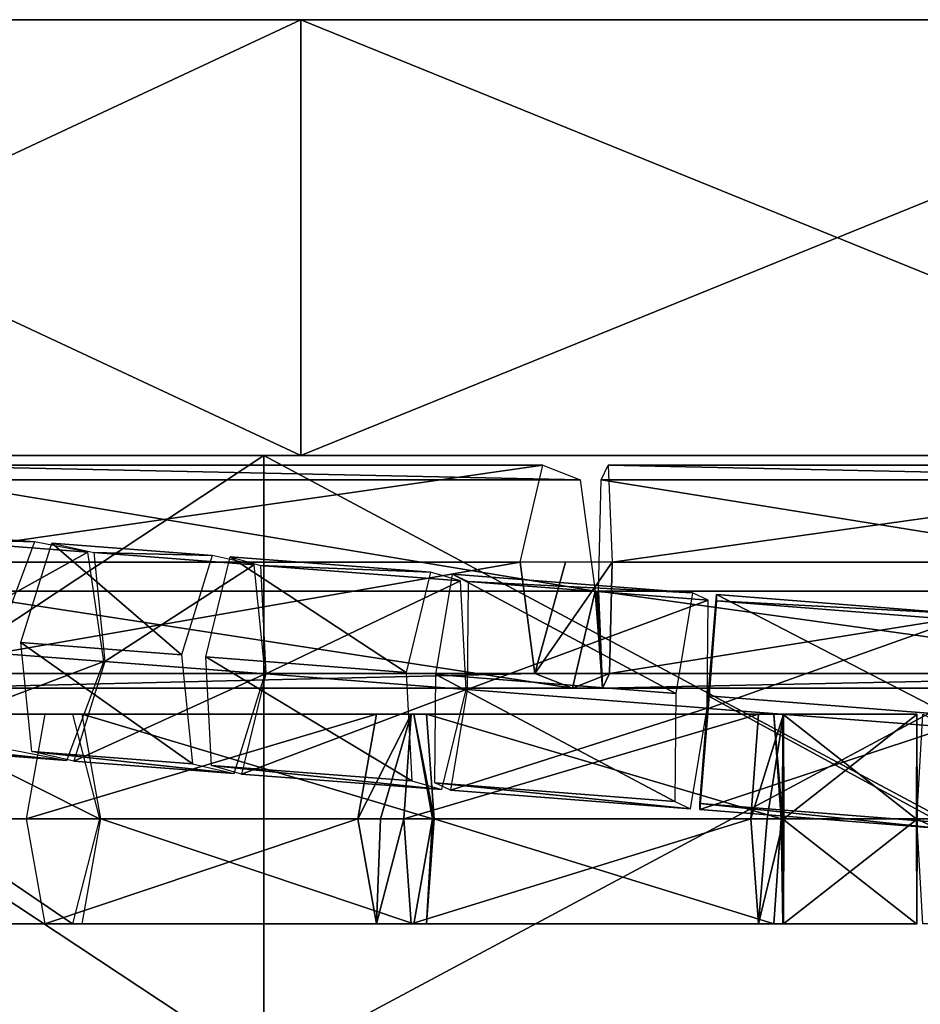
# Model space of a CAD drawing. Header units: millimetres. Extents: x -28.2 to 28.2, y -16.2 to 42.5.
# Tile 10 of 21: x -5.1 to 0.5, y 16.4 to 22.5. Entities that reach past the tile are written whole.
import ezdxf

# ---------------------------------------------------------------- set-up
doc = ezdxf.new("R2010")
doc.units = ezdxf.units.MM
doc.header["$LTSCALE"] = 65.185185
for name, color, linetype in [('148', 7, 'CONTINUOUS'), ('149', 7, 'CONTINUOUS'), ('150', 7, 'CONTINUOUS'), ('151', 7, 'CONTINUOUS'), ('152', 7, 'CONTINUOUS'), ('153', 7, 'CONTINUOUS'), ('154', 7, 'CONTINUOUS'), ('155', 7, 'CONTINUOUS'), ('156', 7, 'CONTINUOUS'), ('157', 7, 'CONTINUOUS'), ('158', 7, 'CONTINUOUS'), ('159', 7, 'CONTINUOUS'), ('160', 7, 'CONTINUOUS'), ('161', 7, 'CONTINUOUS'), ('225', 7, 'CONTINUOUS'), ('226', 7, 'CONTINUOUS'), ('227', 7, 'CONTINUOUS'), ('228', 7, 'CONTINUOUS'), ('229', 7, 'CONTINUOUS'), ('230', 7, 'CONTINUOUS'), ('231', 7, 'CONTINUOUS'), ('232', 7, 'CONTINUOUS'), ('233', 7, 'CONTINUOUS'), ('234', 7, 'CONTINUOUS'), ('267', 7, 'CONTINUOUS'), ('268', 7, 'CONTINUOUS'), ('269', 7, 'CONTINUOUS'), ('270', 7, 'CONTINUOUS'), ('271', 7, 'CONTINUOUS'), ('3', 7, 'CONTINUOUS'), ('4', 7, 'CONTINUOUS'), ('6', 7, 'CONTINUOUS')]:
    doc.layers.add(name, color=color, linetype=linetype)

msp = doc.modelspace()

# ---------------------------------------------------------------- linework, layer by layer
at = {"layer": '148', "linetype": 'Continuous'}
for points in [[(-5.0731, 18.1995, 11.5568), (-4.7377, 18.1995, 10.886), (-6.1989, 18.1995, 10.9941), (-5.0731, 18.1995, 11.5568)], [(-6.1989, 18.1995, 10.9941), (-4.7377, 18.1995, 10.886), (-5.8636, 18.1995, 10.3232), (-6.1989, 18.1995, 10.9941)], [(-4.7377, 18.1995, 10.886), (-4.5701, 17.55, 10.5506), (-5.8636, 18.1995, 10.3232), (-4.7377, 18.1995, 10.886)], [(-4.5701, 17.55, 10.5506), (-5.6959, 17.55, 9.9878), (-5.8636, 18.1995, 10.3232), (-4.5701, 17.55, 10.5506)]]:
    msp.add_3dface(points, dxfattribs=at)
at = {"layer": '149', "linetype": 'Continuous'}
for points in [[(-5.6959, 17.55, 9.9878), (-4.7377, 16.9005, 10.886), (-5.8636, 16.9005, 10.3232), (-5.6959, 17.55, 9.9878)], [(-5.6959, 17.55, 9.9878), (-4.5701, 17.55, 10.5506), (-4.7377, 16.9005, 10.886), (-5.6959, 17.55, 9.9878)], [(-4.7377, 16.9005, 10.886), (-5.0731, 16.9005, 11.5568), (-5.8636, 16.9005, 10.3232), (-4.7377, 16.9005, 10.886)]]:
    msp.add_3dface(points, dxfattribs=at)
at = {"layer": '150', "linetype": 'Continuous'}
for points in [[(-5.0255, 17.55, 11.9804), (-2.8545, 18.1995, 12.2896), (-4.9099, 18.1995, 11.6236), (-5.0255, 17.55, 11.9804)], [(-2.97, 17.55, 12.6464), (-2.8545, 18.1995, 12.2896), (-5.0255, 17.55, 11.9804), (-2.97, 17.55, 12.6464)], [(-4.9099, 18.1995, 11.6236), (-2.6233, 18.1995, 11.5762), (-4.6787, 18.1995, 10.9101), (-4.9099, 18.1995, 11.6236)], [(-2.8545, 18.1995, 12.2896), (-2.6233, 18.1995, 11.5762), (-4.9099, 18.1995, 11.6236), (-2.8545, 18.1995, 12.2896)], [(-2.5077, 17.55, 11.2194), (-4.5631, 17.55, 10.5534), (-4.6787, 18.1995, 10.9101), (-2.5077, 17.55, 11.2194)], [(-2.6233, 18.1995, 11.5762), (-2.5077, 17.55, 11.2194), (-4.6787, 18.1995, 10.9101), (-2.6233, 18.1995, 11.5762)]]:
    msp.add_3dface(points, dxfattribs=at)
at = {"layer": '151', "linetype": 'Continuous'}
for points in [[(-2.97, 17.55, 12.6464), (-5.0255, 17.55, 11.9804), (-4.9099, 16.9005, 11.6236), (-2.97, 17.55, 12.6464)], [(-2.8545, 16.9005, 12.2896), (-2.97, 17.55, 12.6464), (-4.9099, 16.9005, 11.6236), (-2.8545, 16.9005, 12.2896)], [(-4.5631, 17.55, 10.5534), (-2.6233, 16.9005, 11.5762), (-4.6787, 16.9005, 10.9101), (-4.5631, 17.55, 10.5534)], [(-4.5631, 17.55, 10.5534), (-2.5077, 17.55, 11.2194), (-2.6233, 16.9005, 11.5762), (-4.5631, 17.55, 10.5534)], [(-4.6787, 16.9005, 10.9101), (-2.8545, 16.9005, 12.2896), (-4.9099, 16.9005, 11.6236), (-4.6787, 16.9005, 10.9101)], [(-2.6233, 16.9005, 11.5762), (-2.8545, 16.9005, 12.2896), (-4.6787, 16.9005, 10.9101), (-2.6233, 16.9005, 11.5762)]]:
    msp.add_3dface(points, dxfattribs=at)
at = {"layer": '152', "linetype": 'Continuous'}
for points in [[(-2.6395, 18.1995, 12.3376), (-2.97, 17.55, 12.6464), (-2.8297, 17.55, 12.6847), (-2.6395, 18.1995, 12.3376)], [(-2.8545, 18.1995, 12.2896), (-2.97, 17.55, 12.6464), (-2.6395, 18.1995, 12.3376), (-2.8545, 18.1995, 12.2896)], [(-2.6233, 18.1995, 11.5762), (-2.8545, 18.1995, 12.2896), (-2.5455, 18.1995, 11.5935), (-2.6233, 18.1995, 11.5762)], [(-2.5455, 18.1995, 11.5935), (-2.8545, 18.1995, 12.2896), (-2.6395, 18.1995, 12.3376), (-2.5455, 18.1995, 11.5935)], [(-2.6865, 17.55, 12.7096), (-2.6395, 18.1995, 12.3376), (-2.8297, 17.55, 12.6847), (-2.6865, 17.55, 12.7096)], [(-2.4985, 17.55, 11.2215), (-2.6233, 18.1995, 11.5762), (-2.5455, 18.1995, 11.5935), (-2.4985, 17.55, 11.2215)], [(-2.5031, 17.55, 11.2206), (-2.6233, 18.1995, 11.5762), (-2.4985, 17.55, 11.2215), (-2.5031, 17.55, 11.2206)], [(-2.5077, 17.55, 11.2194), (-2.6233, 18.1995, 11.5762), (-2.5031, 17.55, 11.2206), (-2.5077, 17.55, 11.2194)]]:
    msp.add_3dface(points, dxfattribs=at)
at = {"layer": '153', "linetype": 'Continuous'}
for points in [[(-2.97, 17.55, 12.6464), (-2.8545, 16.9005, 12.2896), (-2.8297, 17.55, 12.6847), (-2.97, 17.55, 12.6464)], [(-2.8545, 16.9005, 12.2896), (-2.6865, 17.55, 12.7096), (-2.8297, 17.55, 12.6847), (-2.8545, 16.9005, 12.2896)], [(-2.6865, 17.55, 12.7096), (-2.8545, 16.9005, 12.2896), (-2.6395, 16.9005, 12.3376), (-2.6865, 17.55, 12.7096)], [(-2.6233, 16.9005, 11.5762), (-2.5077, 17.55, 11.2194), (-2.5455, 16.9005, 11.5935), (-2.6233, 16.9005, 11.5762)], [(-2.5031, 17.55, 11.2206), (-2.4985, 17.55, 11.2215), (-2.5455, 16.9005, 11.5935), (-2.5031, 17.55, 11.2206)], [(-2.5077, 17.55, 11.2194), (-2.5031, 17.55, 11.2206), (-2.5455, 16.9005, 11.5935), (-2.5077, 17.55, 11.2194)], [(-2.8545, 16.9005, 12.2896), (-2.6233, 16.9005, 11.5762), (-2.6395, 16.9005, 12.3376), (-2.8545, 16.9005, 12.2896)], [(-2.6395, 16.9005, 12.3376), (-2.6233, 16.9005, 11.5762), (-2.5455, 16.9005, 11.5935), (-2.6395, 16.9005, 12.3376)]]:
    msp.add_3dface(points, dxfattribs=at)
at = {"layer": '154', "linetype": 'Continuous'}
for points in [[(-0.4884, 18.1995, 12.6093), (-2.6865, 17.55, 12.7096), (-0.5353, 17.55, 12.9813), (-0.4884, 18.1995, 12.6093)], [(-2.6395, 18.1995, 12.3376), (-2.6865, 17.55, 12.7096), (-0.4884, 18.1995, 12.6093), (-2.6395, 18.1995, 12.3376)], [(-0.3944, 18.1995, 11.8652), (-2.6395, 18.1995, 12.3376), (-0.4884, 18.1995, 12.6093), (-0.3944, 18.1995, 11.8652)], [(-2.5455, 18.1995, 11.5935), (-2.6395, 18.1995, 12.3376), (-0.3944, 18.1995, 11.8652), (-2.5455, 18.1995, 11.5935)], [(-0.3474, 17.55, 11.4931), (-2.5455, 18.1995, 11.5935), (-0.3944, 18.1995, 11.8652), (-0.3474, 17.55, 11.4931)], [(-2.4985, 17.55, 11.2215), (-2.5455, 18.1995, 11.5935), (-0.3474, 17.55, 11.4931), (-2.4985, 17.55, 11.2215)]]:
    msp.add_3dface(points, dxfattribs=at)
at = {"layer": '155', "linetype": 'Continuous'}
for points in [[(-2.6865, 17.55, 12.7096), (-2.6395, 16.9005, 12.3376), (-0.5353, 17.55, 12.9813), (-2.6865, 17.55, 12.7096)], [(-0.5353, 17.55, 12.9813), (-2.6395, 16.9005, 12.3376), (-0.4884, 16.9005, 12.6093), (-0.5353, 17.55, 12.9813)], [(-2.5455, 16.9005, 11.5935), (-2.4985, 17.55, 11.2215), (-0.3944, 16.9005, 11.8652), (-2.5455, 16.9005, 11.5935)], [(-2.4985, 17.55, 11.2215), (-0.3474, 17.55, 11.4931), (-0.3944, 16.9005, 11.8652), (-2.4985, 17.55, 11.2215)], [(-2.6395, 16.9005, 12.3376), (-2.5455, 16.9005, 11.5935), (-0.4884, 16.9005, 12.6093), (-2.6395, 16.9005, 12.3376)], [(-0.4884, 16.9005, 12.6093), (-2.5455, 16.9005, 11.5935), (-0.3944, 16.9005, 11.8652), (-0.4884, 16.9005, 12.6093)]]:
    msp.add_3dface(points, dxfattribs=at)
at = {"layer": '156', "linetype": 'Continuous'}
for points in [[(-0.4884, 18.1995, 12.6093), (-0.5353, 17.55, 12.9813), (-0.3344, 18.1995, 12.6185), (-0.4884, 18.1995, 12.6093)], [(-0.3344, 18.1995, 12.6185), (-0.5353, 17.55, 12.9813), (-0.434, 17.55, 12.9907), (-0.3344, 18.1995, 12.6185)], [(-0.3944, 18.1995, 11.8652), (-0.4884, 18.1995, 12.6093), (-0.3387, 18.1995, 11.8685), (-0.3944, 18.1995, 11.8652)], [(-0.3387, 18.1995, 11.8685), (-0.4884, 18.1995, 12.6093), (-0.3344, 18.1995, 12.6185), (-0.3387, 18.1995, 11.8685)], [(-0.3322, 17.55, 12.9935), (-0.3344, 18.1995, 12.6185), (-0.434, 17.55, 12.9907), (-0.3322, 17.55, 12.9935)], [(-0.3441, 17.55, 11.4934), (-0.3944, 18.1995, 11.8652), (-0.3408, 17.55, 11.4935), (-0.3441, 17.55, 11.4934)], [(-0.3408, 17.55, 11.4935), (-0.3944, 18.1995, 11.8652), (-0.3387, 18.1995, 11.8685), (-0.3408, 17.55, 11.4935)], [(-0.3474, 17.55, 11.4931), (-0.3944, 18.1995, 11.8652), (-0.3441, 17.55, 11.4934), (-0.3474, 17.55, 11.4931)]]:
    msp.add_3dface(points, dxfattribs=at)
at = {"layer": '157', "linetype": 'Continuous'}
for points in [[(-0.5353, 17.55, 12.9813), (-0.4884, 16.9005, 12.6093), (-0.434, 17.55, 12.9907), (-0.5353, 17.55, 12.9813)], [(-0.4884, 16.9005, 12.6093), (-0.3322, 17.55, 12.9935), (-0.434, 17.55, 12.9907), (-0.4884, 16.9005, 12.6093)], [(-0.3322, 17.55, 12.9935), (-0.4884, 16.9005, 12.6093), (-0.3344, 16.9005, 12.6185), (-0.3322, 17.55, 12.9935)], [(-0.3944, 16.9005, 11.8652), (-0.3474, 17.55, 11.4931), (-0.3387, 16.9005, 11.8685), (-0.3944, 16.9005, 11.8652)], [(-0.3474, 17.55, 11.4931), (-0.3441, 17.55, 11.4934), (-0.3387, 16.9005, 11.8685), (-0.3474, 17.55, 11.4931)], [(-0.3441, 17.55, 11.4934), (-0.3408, 17.55, 11.4935), (-0.3387, 16.9005, 11.8685), (-0.3441, 17.55, 11.4934)], [(-0.4884, 16.9005, 12.6093), (-0.3944, 16.9005, 11.8652), (-0.3344, 16.9005, 12.6185), (-0.4884, 16.9005, 12.6093)], [(-0.3344, 16.9005, 12.6185), (-0.3944, 16.9005, 11.8652), (-0.3387, 16.9005, 11.8685), (-0.3344, 16.9005, 12.6185)]]:
    msp.add_3dface(points, dxfattribs=at)
at = {"layer": '158', "linetype": 'Continuous'}
for points in [[(-0.3408, 17.55, 11.4935), (-0.3387, 18.1995, 11.8685), (0.4885, 17.55, 11.4887), (-0.3408, 17.55, 11.4935)], [(-0.3387, 18.1995, 11.8685), (-0.3344, 18.1995, 12.6185), (0.4907, 18.1995, 11.8637), (-0.3387, 18.1995, 11.8685)], [(0.4885, 17.55, 11.4887), (-0.3387, 18.1995, 11.8685), (0.4907, 18.1995, 11.8637), (0.4885, 17.55, 11.4887)], [(-0.3344, 18.1995, 12.6185), (-0.3322, 17.55, 12.9935), (0.495, 18.1995, 12.6137), (-0.3344, 18.1995, 12.6185)], [(0.4907, 18.1995, 11.8637), (-0.3344, 18.1995, 12.6185), (0.495, 18.1995, 12.6137), (0.4907, 18.1995, 11.8637)], [(0.495, 18.1995, 12.6137), (-0.3322, 17.55, 12.9935), (0.4972, 17.55, 12.9887), (0.495, 18.1995, 12.6137)]]:
    msp.add_3dface(points, dxfattribs=at)
at = {"layer": '159', "linetype": 'Continuous'}
for points in [[(-0.3408, 17.55, 11.4935), (0.4885, 17.55, 11.4887), (0.4907, 16.9005, 11.8637), (-0.3408, 17.55, 11.4935)], [(-0.3387, 16.9005, 11.8685), (-0.3408, 17.55, 11.4935), (0.4907, 16.9005, 11.8637), (-0.3387, 16.9005, 11.8685)], [(0.4972, 17.55, 12.9887), (-0.3344, 16.9005, 12.6185), (0.495, 16.9005, 12.6137), (0.4972, 17.55, 12.9887)], [(-0.3322, 17.55, 12.9935), (-0.3344, 16.9005, 12.6185), (0.4972, 17.55, 12.9887), (-0.3322, 17.55, 12.9935)], [(0.495, 16.9005, 12.6137), (-0.3387, 16.9005, 11.8685), (0.4907, 16.9005, 11.8637), (0.495, 16.9005, 12.6137)], [(-0.3344, 16.9005, 12.6185), (-0.3387, 16.9005, 11.8685), (0.495, 16.9005, 12.6137), (-0.3344, 16.9005, 12.6185)]]:
    msp.add_3dface(points, dxfattribs=at)
at = {"layer": '160', "linetype": 'Continuous'}
msp.add_3dface([(1.7831, 17.55, 11.3596), (0.4932, 17.55, 11.4885), (0.5305, 18.1995, 11.8616), (1.7831, 17.55, 11.3596)], dxfattribs=at)
at = {"layer": '161', "linetype": 'Continuous'}
for points in [[(0.4932, 17.55, 11.4885), (1.7831, 17.55, 11.3596), (1.8204, 16.9005, 11.7327), (0.4932, 17.55, 11.4885)], [(0.4932, 17.55, 11.4885), (1.8204, 16.9005, 11.7327), (0.5305, 16.9005, 11.8616), (0.4932, 17.55, 11.4885)]]:
    msp.add_3dface(points, dxfattribs=at)
at = {"layer": '225', "linetype": 'Continuous'}
for points in [[(-0.7491, 18.939, -12.5803), (0.692, 18.1942, -12.9938), (-0.8, 18.3116, -12.988), (-0.7491, 18.939, -12.5803)], [(-0.7491, 18.939, -12.5803), (-0.7492, 18.9005, -11.8312), (0.743, 18.8216, -12.5861), (-0.7491, 18.939, -12.5803)], [(0.692, 18.1942, -12.9938), (-0.7491, 18.939, -12.5803), (0.743, 18.8216, -12.5861), (0.692, 18.1942, -12.9938)], [(-0.7492, 18.9005, -11.8312), (-0.8003, 18.2347, -11.4899), (0.7429, 18.7831, -11.8371), (-0.7492, 18.9005, -11.8312)], [(0.743, 18.8216, -12.5861), (-0.7492, 18.9005, -11.8312), (0.7429, 18.7831, -11.8371), (0.743, 18.8216, -12.5861)], [(-0.8003, 18.2347, -11.4899), (0.6918, 18.1173, -11.4958), (0.7429, 18.7831, -11.8371), (-0.8003, 18.2347, -11.4899)]]:
    msp.add_3dface(points, dxfattribs=at)
at = {"layer": '226', "linetype": 'Continuous'}
for points in [[(-0.8, 18.3116, -12.988), (0.641, 17.5283, -12.6525), (-0.8511, 17.6457, -12.6467), (-0.8, 18.3116, -12.988)], [(0.692, 18.1942, -12.9938), (0.641, 17.5283, -12.6525), (-0.8, 18.3116, -12.988), (0.692, 18.1942, -12.9938)], [(0.6918, 18.1173, -11.4958), (-0.8003, 18.2347, -11.4899), (-0.8512, 17.6072, -11.8977), (0.6918, 18.1173, -11.4958)], [(0.6409, 17.4898, -11.9035), (0.6918, 18.1173, -11.4958), (-0.8512, 17.6072, -11.8977), (0.6409, 17.4898, -11.9035)], [(-0.8511, 17.6457, -12.6467), (0.6409, 17.4898, -11.9035), (-0.8512, 17.6072, -11.8977), (-0.8511, 17.6457, -12.6467)], [(0.641, 17.5283, -12.6525), (0.6409, 17.4898, -11.9035), (-0.8511, 17.6457, -12.6467), (0.641, 17.5283, -12.6525)]]:
    msp.add_3dface(points, dxfattribs=at)
at = {"layer": '227', "linetype": 'Continuous'}
for points in [[(-2.4875, 18.4434, -12.7719), (-2.384, 19.0667, -12.3679), (-1.0015, 18.3274, -12.974), (-2.4875, 18.4434, -12.7719)], [(-2.384, 19.0667, -12.3679), (-2.2866, 19.0206, -11.6256), (-0.8979, 18.9507, -12.5699), (-2.384, 19.0667, -12.3679)], [(-1.0015, 18.3274, -12.974), (-2.384, 19.0667, -12.3679), (-0.8979, 18.9507, -12.5699), (-1.0015, 18.3274, -12.974)], [(-2.2866, 19.0206, -11.6256), (-2.2929, 18.3512, -11.2875), (-0.8006, 18.9046, -11.8277), (-2.2866, 19.0206, -11.6256)], [(-0.8979, 18.9507, -12.5699), (-2.2866, 19.0206, -11.6256), (-0.8006, 18.9046, -11.8277), (-0.8979, 18.9507, -12.5699)], [(-2.2929, 18.3512, -11.2875), (-0.8069, 18.2352, -11.4895), (-0.8006, 18.9046, -11.8277), (-2.2929, 18.3512, -11.2875)]]:
    msp.add_3dface(points, dxfattribs=at)
at = {"layer": '228', "linetype": 'Continuous'}
for points in [[(-2.4938, 17.7739, -12.4338), (-2.4875, 18.4434, -12.7719), (-1.0077, 17.658, -12.6358), (-2.4938, 17.7739, -12.4338)], [(-2.4875, 18.4434, -12.7719), (-1.0015, 18.3274, -12.974), (-1.0077, 17.658, -12.6358), (-2.4875, 18.4434, -12.7719)], [(-0.8069, 18.2352, -11.4895), (-2.2929, 18.3512, -11.2875), (-2.3965, 17.7279, -11.6915), (-0.8069, 18.2352, -11.4895)], [(-0.8069, 18.2352, -11.4895), (-2.3965, 17.7279, -11.6915), (-0.9104, 17.6119, -11.8935), (-0.8069, 18.2352, -11.4895)], [(-2.3965, 17.7279, -11.6915), (-2.4938, 17.7739, -12.4338), (-0.9104, 17.6119, -11.8935), (-2.3965, 17.7279, -11.6915)], [(-0.9104, 17.6119, -11.8935), (-2.4938, 17.7739, -12.4338), (-1.0077, 17.658, -12.6358), (-0.9104, 17.6119, -11.8935)]]:
    msp.add_3dface(points, dxfattribs=at)
at = {"layer": '229', "linetype": 'Continuous'}
for points in [[(-3.9122, 18.5537, -12.4094), (-3.7605, 19.1733, -12.0149), (-2.6715, 18.4577, -12.7354), (-3.9122, 18.5537, -12.4094)], [(-3.7605, 19.1733, -12.0149), (-3.5743, 19.1203, -11.2903), (-2.5198, 19.0772, -12.3409), (-3.7605, 19.1733, -12.0149)], [(-2.6715, 18.4577, -12.7354), (-3.7605, 19.1733, -12.0149), (-2.5198, 19.0772, -12.3409), (-2.6715, 18.4577, -12.7354)], [(-3.5743, 19.1203, -11.2903), (-3.5396, 18.4477, -10.9603), (-2.3336, 19.0242, -11.6163), (-3.5743, 19.1203, -11.2903)], [(-2.5198, 19.0772, -12.3409), (-3.5743, 19.1203, -11.2903), (-2.3336, 19.0242, -11.6163), (-2.5198, 19.0772, -12.3409)], [(-3.5396, 18.4477, -10.9603), (-2.299, 18.3516, -11.2863), (-2.3336, 19.0242, -11.6163), (-3.5396, 18.4477, -10.9603)]]:
    msp.add_3dface(points, dxfattribs=at)
at = {"layer": '230', "linetype": 'Continuous'}
for points in [[(-3.8775, 17.8811, -12.0794), (-3.9122, 18.5537, -12.4094), (-2.6368, 17.7851, -12.4053), (-3.8775, 17.8811, -12.0794)], [(-3.9122, 18.5537, -12.4094), (-2.6715, 18.4577, -12.7354), (-2.6368, 17.7851, -12.4053), (-3.9122, 18.5537, -12.4094)], [(-2.299, 18.3516, -11.2863), (-3.5396, 18.4477, -10.9603), (-3.6913, 17.8281, -11.3548), (-2.299, 18.3516, -11.2863)], [(-2.299, 18.3516, -11.2863), (-3.6913, 17.8281, -11.3548), (-2.4506, 17.7321, -11.6808), (-2.299, 18.3516, -11.2863)], [(-2.4506, 17.7321, -11.6808), (-3.8775, 17.8811, -12.0794), (-2.6368, 17.7851, -12.4053), (-2.4506, 17.7321, -11.6808)], [(-3.6913, 17.8281, -11.3548), (-3.8775, 17.8811, -12.0794), (-2.4506, 17.7321, -11.6808), (-3.6913, 17.8281, -11.3548)]]:
    msp.add_3dface(points, dxfattribs=at)
at = {"layer": '231', "linetype": 'Continuous'}
for points in [[(-5.0573, 18.6418, -11.9872), (-4.8662, 19.2583, -11.6052), (-4.0634, 18.5654, -12.3612), (-5.0573, 18.6418, -11.9872)], [(-4.0634, 18.5654, -12.3612), (-4.8662, 19.2583, -11.6052), (-3.8723, 19.1819, -11.9793), (-4.0634, 18.5654, -12.3612)], [(-4.8662, 19.2583, -11.6052), (-4.6068, 19.1997, -10.904), (-3.8723, 19.1819, -11.9793), (-4.8662, 19.2583, -11.6052)], [(-3.8723, 19.1819, -11.9793), (-4.6068, 19.1997, -10.904), (-3.6129, 19.1233, -11.278), (-3.8723, 19.1819, -11.9793)], [(-4.6068, 19.1997, -10.904), (-4.5385, 18.5245, -10.5847), (-3.6129, 19.1233, -11.278), (-4.6068, 19.1997, -10.904)], [(-4.5385, 18.5245, -10.5847), (-3.5446, 18.4481, -10.9587), (-3.6129, 19.1233, -11.278), (-4.5385, 18.5245, -10.5847)]]:
    msp.add_3dface(points, dxfattribs=at)
at = {"layer": '232', "linetype": 'Continuous'}
for points in [[(-5.0573, 18.6418, -11.9872), (-4.0634, 18.5654, -12.3612), (-3.9952, 17.8902, -12.0419), (-5.0573, 18.6418, -11.9872)], [(-4.9891, 17.9667, -11.6678), (-5.0573, 18.6418, -11.9872), (-3.9952, 17.8902, -12.0419), (-4.9891, 17.9667, -11.6678)], [(-3.5446, 18.4481, -10.9587), (-4.5385, 18.5245, -10.5847), (-4.7297, 17.908, -10.9666), (-3.5446, 18.4481, -10.9587)], [(-3.5446, 18.4481, -10.9587), (-4.7297, 17.908, -10.9666), (-3.7358, 17.8316, -11.3406), (-3.5446, 18.4481, -10.9587)], [(-4.7297, 17.908, -10.9666), (-4.9891, 17.9667, -11.6678), (-3.7358, 17.8316, -11.3406), (-4.7297, 17.908, -10.9666)], [(-3.7358, 17.8316, -11.3406), (-4.9891, 17.9667, -11.6678), (-3.9952, 17.8902, -12.0419), (-3.7358, 17.8316, -11.3406)]]:
    msp.add_3dface(points, dxfattribs=at)
at = {"layer": '233', "linetype": 'Continuous'}
for points in [[(-5.2029, 18.653, -11.9237), (-6.1321, 19.355, -10.9802), (-4.9737, 19.2666, -11.5583), (-5.2029, 18.653, -11.9237)], [(-6.1321, 19.355, -10.9802), (-5.8023, 19.2909, -10.3096), (-4.9737, 19.2666, -11.5583), (-6.1321, 19.355, -10.9802)], [(-5.8023, 19.2909, -10.3096), (-5.7017, 18.6133, -10.0044), (-4.6439, 19.2025, -10.8878), (-5.8023, 19.2909, -10.3096)], [(-4.9737, 19.2666, -11.5583), (-5.8023, 19.2909, -10.3096), (-4.6439, 19.2025, -10.8878), (-4.9737, 19.2666, -11.5583)], [(-5.7017, 18.6133, -10.0044), (-4.5433, 18.5249, -10.5826), (-4.6439, 19.2025, -10.8878), (-5.7017, 18.6133, -10.0044)]]:
    msp.add_3dface(points, dxfattribs=at)
at = {"layer": '234', "linetype": 'Continuous'}
for points in [[(-4.5433, 18.5249, -10.5826), (-5.7017, 18.6133, -10.0044), (-5.9308, 17.9997, -10.3698), (-4.5433, 18.5249, -10.5826)], [(-4.5433, 18.5249, -10.5826), (-5.9308, 17.9997, -10.3698), (-4.7725, 17.9113, -10.9479), (-4.5433, 18.5249, -10.5826)], [(-5.9308, 17.9997, -10.3698), (-6.2606, 18.0637, -11.0403), (-4.7725, 17.9113, -10.9479), (-5.9308, 17.9997, -10.3698)], [(-4.7725, 17.9113, -10.9479), (-6.2606, 18.0637, -11.0403), (-5.1022, 17.9753, -11.6185), (-4.7725, 17.9113, -10.9479)]]:
    msp.add_3dface(points, dxfattribs=at)
at = {"layer": '267', "linetype": 'Continuous'}
for points in [[(-6.02, 19.1401, 11.4728), (-1.8251, 19.7399, 12.3786), (-5.8793, 19.7399, 11.0451), (-6.02, 19.1401, 11.4728)], [(-1.9658, 19.1401, 12.8063), (-1.8251, 19.7399, 12.3786), (-6.02, 19.1401, 11.4728), (-1.9658, 19.1401, 12.8063)], [(-5.8793, 19.7399, 11.0451), (-1.5924, 19.6498, 11.6713), (-5.6467, 19.6498, 10.3378), (-5.8793, 19.7399, 11.0451)], [(-1.8251, 19.7399, 12.3786), (-1.5924, 19.6498, 11.6713), (-5.8793, 19.7399, 11.0451), (-1.8251, 19.7399, 12.3786)], [(-1.5924, 19.6498, 11.6713), (-1.5005, 18.9599, 11.3918), (-5.6467, 19.6498, 10.3378), (-1.5924, 19.6498, 11.6713)], [(-1.5005, 18.9599, 11.3918), (-5.5547, 18.9599, 10.0583), (-5.6467, 19.6498, 10.3378), (-1.5005, 18.9599, 11.3918)]]:
    msp.add_3dface(points, dxfattribs=at)
at = {"layer": '268', "linetype": 'Continuous'}
for points in [[(-1.9658, 19.1401, 12.8063), (-6.02, 19.1401, 11.4728), (-5.9281, 18.4502, 11.1933), (-1.9658, 19.1401, 12.8063)], [(-1.8738, 18.4502, 12.5268), (-1.9658, 19.1401, 12.8063), (-5.9281, 18.4502, 11.1933), (-1.8738, 18.4502, 12.5268)], [(-5.5547, 18.9599, 10.0583), (-1.6412, 18.3601, 11.8195), (-5.6954, 18.3601, 10.486), (-5.5547, 18.9599, 10.0583)], [(-5.5547, 18.9599, 10.0583), (-1.5005, 18.9599, 11.3918), (-1.6412, 18.3601, 11.8195), (-5.5547, 18.9599, 10.0583)], [(-5.6954, 18.3601, 10.486), (-1.8738, 18.4502, 12.5268), (-5.9281, 18.4502, 11.1933), (-5.6954, 18.3601, 10.486)], [(-1.6412, 18.3601, 11.8195), (-1.8738, 18.4502, 12.5268), (-5.6954, 18.3601, 10.486), (-1.6412, 18.3601, 11.8195)]]:
    msp.add_3dface(points, dxfattribs=at)
at = {"layer": '269', "linetype": 'Continuous'}
for points in [[(-1.9658, 19.1401, 12.8063), (-1.8738, 18.4502, 12.5268), (-1.6835, 19.1401, 12.8706), (-1.9658, 19.1401, 12.8063)], [(-1.3942, 19.1401, 12.8811), (-1.8738, 18.4502, 12.5268), (-1.4111, 18.4502, 12.5873), (-1.3942, 19.1401, 12.8811)], [(-1.6835, 19.1401, 12.8706), (-1.8738, 18.4502, 12.5268), (-1.3942, 19.1401, 12.8811), (-1.6835, 19.1401, 12.8706)], [(-1.6412, 18.3601, 11.8195), (-1.5005, 18.9599, 11.3918), (-1.454, 18.3601, 11.844), (-1.6412, 18.3601, 11.8195)], [(-1.454, 18.3601, 11.844), (-1.5005, 18.9599, 11.3918), (-1.4903, 18.9599, 11.3941), (-1.454, 18.3601, 11.844)], [(-1.48, 18.9599, 11.3944), (-1.454, 18.3601, 11.844), (-1.4903, 18.9599, 11.3941), (-1.48, 18.9599, 11.3944)], [(-1.8738, 18.4502, 12.5268), (-1.6412, 18.3601, 11.8195), (-1.4111, 18.4502, 12.5873), (-1.8738, 18.4502, 12.5268)], [(-1.4111, 18.4502, 12.5873), (-1.6412, 18.3601, 11.8195), (-1.454, 18.3601, 11.844), (-1.4111, 18.4502, 12.5873)]]:
    msp.add_3dface(points, dxfattribs=at)
at = {"layer": '270', "linetype": 'Continuous'}
for points in [[(-1.4201, 19.7399, 12.4315), (2.8364, 19.6498, 11.4401), (-1.463, 19.6498, 11.6882), (-1.4201, 19.7399, 12.4315)], [(-1.3942, 19.1401, 12.8811), (2.8793, 19.7399, 12.1834), (-1.4201, 19.7399, 12.4315), (-1.3942, 19.1401, 12.8811)], [(2.8793, 19.7399, 12.1834), (2.8364, 19.6498, 11.4401), (-1.4201, 19.7399, 12.4315), (2.8793, 19.7399, 12.1834)], [(2.8793, 19.7399, 12.1834), (-1.3942, 19.1401, 12.8811), (2.9052, 19.1401, 12.633), (2.8793, 19.7399, 12.1834)], [(2.8194, 18.9599, 11.1463), (-1.48, 18.9599, 11.3944), (-1.463, 19.6498, 11.6882), (2.8194, 18.9599, 11.1463)], [(2.8364, 19.6498, 11.4401), (2.8194, 18.9599, 11.1463), (-1.463, 19.6498, 11.6882), (2.8364, 19.6498, 11.4401)]]:
    msp.add_3dface(points, dxfattribs=at)
at = {"layer": '271', "linetype": 'Continuous'}
for points in [[(-1.3942, 19.1401, 12.8811), (-1.4111, 18.4502, 12.5873), (2.9052, 19.1401, 12.633), (-1.3942, 19.1401, 12.8811)], [(2.9052, 19.1401, 12.633), (-1.4111, 18.4502, 12.5873), (2.8883, 18.4502, 12.3392), (2.9052, 19.1401, 12.633)], [(-1.48, 18.9599, 11.3944), (2.8194, 18.9599, 11.1463), (2.8454, 18.3601, 11.5959), (-1.48, 18.9599, 11.3944)], [(-1.454, 18.3601, 11.844), (-1.48, 18.9599, 11.3944), (2.8454, 18.3601, 11.5959), (-1.454, 18.3601, 11.844)], [(2.8883, 18.4502, 12.3392), (-1.454, 18.3601, 11.844), (2.8454, 18.3601, 11.5959), (2.8883, 18.4502, 12.3392)], [(-1.4111, 18.4502, 12.5873), (-1.454, 18.3601, 11.844), (2.8883, 18.4502, 12.3392), (-1.4111, 18.4502, 12.5873)]]:
    msp.add_3dface(points, dxfattribs=at)
at = {"layer": '3', "color": 7, "linetype": 'Continuous'}
for points in [[(-9.1012, 19.8, -9.2826), (-3.3233, 22.5, -12.568), (-3.3233, 19.8, -12.568), (-9.1012, 19.8, -9.2826)], [(-9.1012, 22.5, -9.2826), (-3.3233, 22.5, -12.568), (-9.1012, 19.8, -9.2826), (-9.1012, 22.5, -9.2826)], [(-9.1012, 19.8, 9.2826), (-3.3233, 19.8, 12.568), (-9.1012, 22.5, 9.2826), (-9.1012, 19.8, 9.2826)], [(-9.1012, 22.5, 9.2826), (-3.3233, 19.8, 12.568), (-3.3233, 22.5, 12.568), (-9.1012, 22.5, 9.2826)], [(-3.3233, 19.8, -12.568), (3.3233, 22.5, -12.568), (3.3233, 19.8, -12.568), (-3.3233, 19.8, -12.568)], [(-3.3233, 19.8, 12.568), (3.3233, 19.8, 12.568), (-3.3233, 22.5, 12.568), (-3.3233, 19.8, 12.568)], [(-3.3233, 22.5, 12.568), (3.3233, 19.8, 12.568), (3.3233, 22.5, 12.568), (-3.3233, 22.5, 12.568)], [(-3.3233, 22.5, -12.568), (3.3233, 22.5, -12.568), (-3.3233, 19.8, -12.568), (-3.3233, 22.5, -12.568)]]:
    msp.add_3dface(points, dxfattribs=at)
at = {"layer": '4', "color": 7, "linetype": 'Continuous'}
for points in [[(-9.3037, 19.8, 6.7595), (-3.5537, 16, 10.9371), (-3.5537, 19.8, 10.9371), (-9.3037, 19.8, 6.7595)], [(-9.3037, 16, 6.7595), (-3.5537, 16, 10.9371), (-9.3037, 19.8, 6.7595), (-9.3037, 16, 6.7595)], [(-3.5537, 19.8, 10.9371), (3.5537, 16, 10.9371), (3.5537, 19.8, 10.9371), (-3.5537, 19.8, 10.9371)], [(-3.5537, 16, 10.9371), (3.5537, 16, 10.9371), (-3.5537, 19.8, 10.9371), (-3.5537, 16, 10.9371)]]:
    msp.add_3dface(points, dxfattribs=at)
at = {"layer": '6', "color": 7, "linetype": 'Continuous'}
for points in [[(-9.3037, 19.8, -6.7595), (-3.5537, 19.8, -10.9371), (-9.3037, 16, -6.7595), (-9.3037, 19.8, -6.7595)], [(-9.3037, 16, -6.7595), (-3.5537, 19.8, -10.9371), (-3.5537, 16, -10.9371), (-9.3037, 16, -6.7595)], [(-3.5537, 19.8, -10.9371), (3.5537, 19.8, -10.9371), (-3.5537, 16, -10.9371), (-3.5537, 19.8, -10.9371)], [(-3.5537, 16, -10.9371), (3.5537, 19.8, -10.9371), (3.5537, 16, -10.9371), (-3.5537, 16, -10.9371)]]:
    msp.add_3dface(points, dxfattribs=at)

doc.saveas('drawing.dxf')
